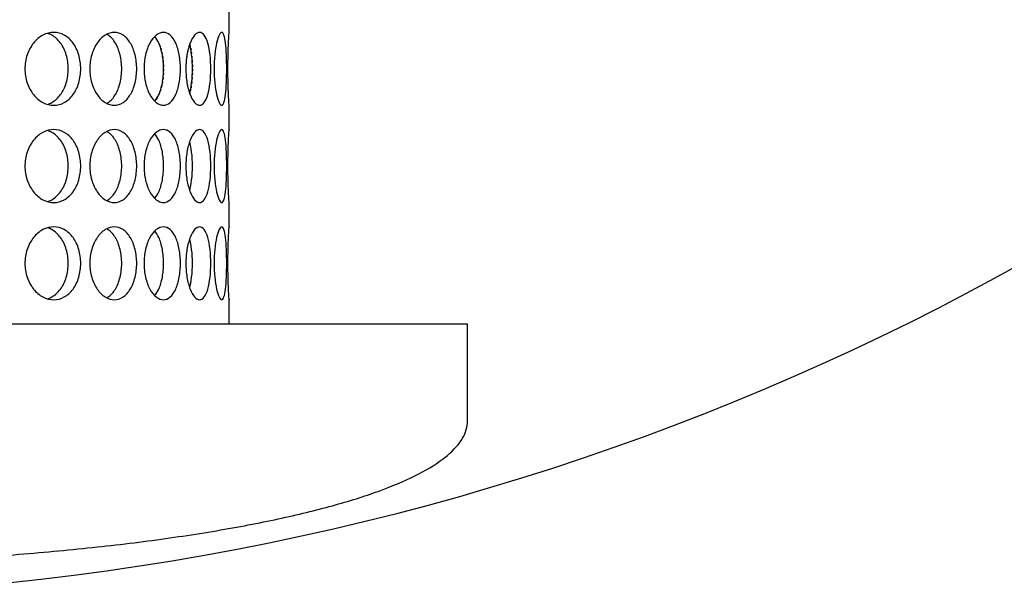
# Model space of a CAD drawing. Header units: millimetres. Extents: x 18 to 610, y -123 to 280.
# Tile 16 of 83: x 151 to 161, y 107 to 113. Entities that reach past the tile are written whole.
import ezdxf

# ---------------------------------------------------------------- set-up
doc = ezdxf.new("R2010")
doc.units = ezdxf.units.MM
doc.linetypes.add('SOLID', pattern=[0])

# ---------------------------------------------------------------- blocks, each defined once
blk = doc.blocks.new('BlockOfViews_9')
at = {"linetype": 'SOLID', "lineweight": 30}
for p, q in [((153.295, 112.881, 47.985), (153.295, 113.131, 47.996)), ((153.295, 111.881, 47.985), (153.295, 112.131, 47.996)), ((153.295, 110.881, 47.985), (153.295, 111.131, 47.996)), ((153.295, 109.881, 47.985), (153.295, 110.131, 47.996)), ((155.744, 108.907, 47.905), (155.743, 109.881, 47.851))]:
    blk.add_line(p, q, dxfattribs=at)
for centre, radius, start, end in [((148.244, 134.181, 118.5), 46, 270.0005, 89.9995), ((148.245, 134.181, 116), 42.5, 270, 90), ((148.245, 134.181, 80.5), 38, 270, 90), ((148.245, 134.181, 72.868), 27.1, 270, 0)]:
    blk.add_arc(centre, radius, start, end, dxfattribs=at)
at = {"linetype": 'SOLID', "lineweight": 30, "extrusion": (0, -1, 0)}
blk.add_arc((148.245, 48, -109.881), 7.5, 358.8593, 90, dxfattribs=at)
at = {"linetype": 'SOLID', "lineweight": 30}
for points, knots in [([(151.769, 112.506, 51.617), (151.769, 112.459, 51.617), (151.762, 112.409, 51.623), (151.735, 112.316, 51.65), (151.714, 112.274, 51.67), (151.665, 112.207, 51.715), (151.634, 112.179, 51.744), (151.565, 112.14, 51.805), (151.527, 112.131, 51.838), (151.455, 112.131, 51.899), (151.416, 112.14, 51.931), (151.343, 112.179, 51.988), (151.31, 112.207, 52.014), (151.257, 112.274, 52.054), (151.233, 112.316, 52.071), (151.202, 112.409, 52.093), (151.195, 112.459, 52.099), (151.195, 112.553, 52.099), (151.202, 112.603, 52.093), (151.233, 112.696, 52.071), (151.257, 112.738, 52.054), (151.31, 112.804, 52.014), (151.343, 112.833, 51.988), (151.416, 112.871, 51.931), (151.455, 112.881, 51.899), (151.527, 112.881, 51.838), (151.565, 112.871, 51.805), (151.634, 112.833, 51.744), (151.665, 112.804, 51.715), (151.714, 112.738, 51.67), (151.735, 112.696, 51.65), (151.762, 112.603, 51.623), (151.769, 112.553, 51.617), (151.769, 112.506, 51.617)], [0, 0, 0, 0, 0.141313, 0.141313, 0.282627, 0.282627, 0.42394, 0.42394, 0.565253, 0.565253, 0.706567, 0.706567, 0.84788, 0.84788, 0.989193, 0.989193, 1.130507, 1.130507, 1.27182, 1.27182, 1.413133, 1.413133, 1.554447, 1.554447, 1.69576, 1.69576, 1.837073, 1.837073, 1.978386, 1.978386, 2.1197, 2.1197, 2.261013, 2.261013, 2.261013, 2.261013]), ([(151.64, 112.506, 51.463), (151.64, 112.553, 51.463), (151.633, 112.603, 51.47), (151.606, 112.696, 51.496), (151.585, 112.738, 51.517), (151.536, 112.804, 51.562), (151.505, 112.833, 51.591), (151.457, 112.86, 51.634), (151.442, 112.866, 51.647), (151.427, 112.871, 51.66)], [0, 0, 0, 0, 0.1413181, 0.1413181, 0.2826362, 0.2826362, 0.4239542, 0.4239542, 0.4820886, 0.4820886, 0.4820886, 0.4820886]), ([(152.344, 112.506, 50.95), (152.344, 112.459, 50.95), (152.338, 112.409, 50.958), (152.316, 112.316, 50.989), (152.298, 112.274, 51.012), (152.258, 112.207, 51.065), (152.233, 112.179, 51.099), (152.175, 112.14, 51.171), (152.144, 112.131, 51.21), (152.083, 112.131, 51.282), (152.05, 112.14, 51.32), (151.989, 112.179, 51.389), (151.96, 112.207, 51.42), (151.915, 112.274, 51.469), (151.895, 112.316, 51.49), (151.868, 112.409, 51.518), (151.862, 112.459, 51.524), (151.862, 112.553, 51.524), (151.868, 112.603, 51.518), (151.895, 112.696, 51.49), (151.915, 112.738, 51.469), (151.96, 112.804, 51.42), (151.989, 112.833, 51.389), (152.05, 112.871, 51.32), (152.083, 112.881, 51.282), (152.144, 112.881, 51.21), (152.175, 112.871, 51.171), (152.233, 112.833, 51.099), (152.258, 112.804, 51.065), (152.298, 112.738, 51.012), (152.316, 112.696, 50.989), (152.338, 112.603, 50.958), (152.344, 112.553, 50.95), (152.344, 112.506, 50.95)], [0, 0, 0, 0, 0.141313, 0.141313, 0.282627, 0.282627, 0.42394, 0.42394, 0.565253, 0.565253, 0.706567, 0.706567, 0.84788, 0.84788, 0.989193, 0.989193, 1.130507, 1.130507, 1.27182, 1.27182, 1.413133, 1.413133, 1.554447, 1.554447, 1.69576, 1.69576, 1.837073, 1.837073, 1.978386, 1.978386, 2.1197, 2.1197, 2.261013, 2.261013, 2.261013, 2.261013]), ([(152.19, 112.506, 50.821), (152.19, 112.553, 50.821), (152.184, 112.603, 50.829), (152.162, 112.696, 50.86), (152.145, 112.738, 50.883), (152.105, 112.804, 50.936), (152.079, 112.833, 50.97), (152.046, 112.855, 51.012), (152.041, 112.858, 51.018), (152.036, 112.861, 51.025)], [0, 0, 0, 0, 0.1413181, 0.1413181, 0.2826362, 0.2826362, 0.4239542, 0.4239542, 0.4475238, 0.4475238, 0.4475238, 0.4475238]), ([(152.419, 112.506, 50.843), (152.419, 112.553, 50.843), (152.424, 112.603, 50.835), (152.445, 112.696, 50.803), (152.461, 112.738, 50.779), (152.498, 112.804, 50.723), (152.52, 112.833, 50.688), (152.569, 112.871, 50.609), (152.595, 112.881, 50.566), (152.642, 112.881, 50.484), (152.666, 112.871, 50.44), (152.71, 112.833, 50.359), (152.73, 112.804, 50.322), (152.76, 112.738, 50.262), (152.773, 112.696, 50.236), (152.789, 112.603, 50.202), (152.794, 112.553, 50.193), (152.794, 112.459, 50.193), (152.789, 112.409, 50.202), (152.773, 112.316, 50.236), (152.76, 112.274, 50.262), (152.73, 112.207, 50.322), (152.71, 112.179, 50.359), (152.666, 112.14, 50.44), (152.642, 112.131, 50.484), (152.595, 112.131, 50.566), (152.569, 112.14, 50.609), (152.52, 112.179, 50.688), (152.498, 112.207, 50.723), (152.461, 112.274, 50.779), (152.445, 112.316, 50.803), (152.424, 112.409, 50.835), (152.419, 112.459, 50.843), (152.419, 112.506, 50.843)], [0, 0, 0, 0, 0.141313, 0.141313, 0.282627, 0.282627, 0.42394, 0.42394, 0.565253, 0.565253, 0.706567, 0.706567, 0.84788, 0.84788, 0.989193, 0.989193, 1.130507, 1.130507, 1.27182, 1.27182, 1.413133, 1.413133, 1.554447, 1.554447, 1.69576, 1.69576, 1.837073, 1.837073, 1.978386, 1.978386, 2.1197, 2.1197, 2.261013, 2.261013, 2.261013, 2.261013]), ([(152.849, 112.506, 50.075), (152.849, 112.553, 50.075), (152.853, 112.603, 50.066), (152.868, 112.696, 50.031), (152.88, 112.738, 50.005), (152.906, 112.804, 49.943), (152.922, 112.833, 49.904), (152.956, 112.871, 49.818), (152.974, 112.881, 49.771), (153.006, 112.881, 49.683), (153.023, 112.871, 49.635), (153.052, 112.833, 49.548), (153.065, 112.804, 49.508), (153.084, 112.738, 49.444), (153.092, 112.696, 49.416), (153.103, 112.603, 49.379), (153.105, 112.553, 49.37), (153.105, 112.459, 49.37), (153.103, 112.409, 49.379), (153.092, 112.316, 49.416), (153.084, 112.274, 49.444), (153.065, 112.207, 49.508), (153.052, 112.179, 49.548), (153.023, 112.14, 49.635), (153.006, 112.131, 49.683), (152.974, 112.131, 49.771), (152.956, 112.14, 49.818), (152.922, 112.179, 49.904), (152.906, 112.207, 49.943), (152.88, 112.274, 50.005), (152.868, 112.316, 50.031), (152.853, 112.409, 50.066), (152.849, 112.459, 50.075), (152.849, 112.506, 50.075)], [0, 0, 0, 0, 0.141313, 0.141313, 0.282627, 0.282627, 0.42394, 0.42394, 0.565253, 0.565253, 0.706567, 0.706567, 0.84788, 0.84788, 0.989193, 0.989193, 1.130507, 1.130507, 1.27182, 1.27182, 1.413133, 1.413133, 1.554447, 1.554447, 1.69576, 1.69576, 1.837073, 1.837073, 1.978386, 1.978386, 2.1197, 2.1197, 2.261013, 2.261013, 2.261013, 2.261013]), ([(153.269, 112.506, 48.505), (153.269, 112.459, 48.505), (153.268, 112.409, 48.515), (153.264, 112.316, 48.553), (153.261, 112.274, 48.582), (153.253, 112.207, 48.648), (153.248, 112.179, 48.69), (153.234, 112.14, 48.781), (153.226, 112.131, 48.831), (153.21, 112.131, 48.923), (153.2, 112.14, 48.973), (153.182, 112.179, 49.063), (153.173, 112.207, 49.104), (153.158, 112.274, 49.169), (153.151, 112.316, 49.197), (153.141, 112.409, 49.235), (153.139, 112.459, 49.244), (153.139, 112.553, 49.244), (153.141, 112.603, 49.235), (153.151, 112.696, 49.197), (153.158, 112.738, 49.169), (153.173, 112.804, 49.104), (153.182, 112.833, 49.063), (153.2, 112.871, 48.973), (153.21, 112.881, 48.923), (153.226, 112.881, 48.831), (153.234, 112.871, 48.781), (153.248, 112.833, 48.69), (153.253, 112.804, 48.648), (153.261, 112.738, 48.582), (153.264, 112.696, 48.553), (153.268, 112.603, 48.515), (153.269, 112.553, 48.505), (153.269, 112.506, 48.505)], [0, 0, 0, 0, 0.141313, 0.141313, 0.282627, 0.282627, 0.42394, 0.42394, 0.565253, 0.565253, 0.706567, 0.706567, 0.84788, 0.84788, 0.989193, 0.989193, 1.130507, 1.130507, 1.27182, 1.27182, 1.413133, 1.413133, 1.554447, 1.554447, 1.69576, 1.69576, 1.837073, 1.837073, 1.978386, 1.978386, 2.1197, 2.1197, 2.261013, 2.261013, 2.261013, 2.261013]), ([(153.295, 112.132, 47.966), (153.295, 112.131, 47.978), (153.295, 112.131, 47.989), (153.295, 112.131, 48.047), (153.294, 112.14, 48.097), (153.291, 112.179, 48.19), (153.289, 112.207, 48.232), (153.286, 112.274, 48.298), (153.284, 112.316, 48.327), (153.282, 112.409, 48.366), (153.281, 112.459, 48.375), (153.281, 112.553, 48.375), (153.282, 112.603, 48.366), (153.284, 112.696, 48.327), (153.286, 112.738, 48.298), (153.289, 112.804, 48.232), (153.291, 112.833, 48.19), (153.294, 112.871, 48.097), (153.295, 112.881, 48.047), (153.295, 112.881, 47.989), (153.295, 112.88, 47.979), (153.295, 112.879, 47.968)], [0.532153, 0.532153, 0.532153, 0.532153, 0.565253, 0.565253, 0.706567, 0.706567, 0.84788, 0.84788, 0.989193, 0.989193, 1.130507, 1.130507, 1.27182, 1.27182, 1.413133, 1.413133, 1.554447, 1.554447, 1.69576, 1.69576, 1.727434, 1.727434, 1.727434, 1.727434]), ([(152.529, 112.174, 50.273), (152.545, 112.191, 50.243), (152.56, 112.215, 50.215), (152.586, 112.274, 50.162), (152.599, 112.316, 50.136), (152.616, 112.409, 50.102), (152.62, 112.459, 50.093), (152.62, 112.553, 50.093), (152.616, 112.603, 50.102), (152.599, 112.696, 50.136), (152.586, 112.738, 50.162), (152.559, 112.797, 50.215), (152.545, 112.821, 50.243), (152.529, 112.839, 50.274)], [0.7380767, 0.7380767, 0.7380767, 0.7380767, 0.847908, 0.847908, 0.9892261, 0.9892261, 1.1305443, 1.1305443, 1.2718624, 1.2718624, 1.4131805, 1.4131805, 1.5239517, 1.5239517, 1.5239517, 1.5239517]), ([(152.889, 112.251, 49.397), (152.897, 112.283, 49.369), (152.904, 112.321, 49.346), (152.914, 112.409, 49.311), (152.917, 112.459, 49.301), (152.917, 112.553, 49.301), (152.914, 112.603, 49.311), (152.904, 112.691, 49.346), (152.897, 112.729, 49.369), (152.889, 112.76, 49.397)], [0.8627828, 0.8627828, 0.8627828, 0.8627828, 0.9892261, 0.9892261, 1.1305443, 1.1305443, 1.2718624, 1.2718624, 1.3983636, 1.3983636, 1.3983636, 1.3983636]), ([(152.863, 112.663, 45.957), (152.862, 112.659, 45.955), (152.861, 112.654, 45.953), (152.859, 112.642, 45.948), (152.858, 112.634, 45.946), (152.857, 112.626, 45.943)], [2.10566927, 2.10566927, 2.10566927, 2.10566927, 2.11969975, 2.11969975, 2.1433301, 2.1433301, 2.1433301, 2.1433301]), ([(151.425, 112.14, 51.662), (151.441, 112.145, 51.648), (151.456, 112.151, 51.635), (151.505, 112.179, 51.591), (151.536, 112.207, 51.562), (151.585, 112.274, 51.517), (151.606, 112.316, 51.496), (151.633, 112.409, 51.47), (151.64, 112.459, 51.463), (151.64, 112.506, 51.463)], [1.77681, 1.77681, 1.77681, 1.77681, 1.8371343, 1.8371343, 1.9784523, 1.9784523, 2.1197704, 2.1197704, 2.2610885, 2.2610885, 2.2610885, 2.2610885]), ([(152.035, 112.15, 51.025), (152.041, 112.153, 51.019), (152.046, 112.156, 51.013), (152.079, 112.179, 50.97), (152.105, 112.207, 50.936), (152.145, 112.274, 50.883), (152.162, 112.316, 50.86), (152.184, 112.409, 50.829), (152.19, 112.459, 50.821), (152.19, 112.506, 50.821)], [1.8125878, 1.8125878, 1.8125878, 1.8125878, 1.8371343, 1.8371343, 1.9784523, 1.9784523, 2.1197704, 2.1197704, 2.2610885, 2.2610885, 2.2610885, 2.2610885]), ([(152.609, 112.374, 45.885), (152.609, 112.37, 45.884), (152.608, 112.366, 45.883), (152.607, 112.359, 45.88), (152.606, 112.356, 45.879), (152.606, 112.353, 45.878)], [1.25981364, 1.25981364, 1.25981364, 1.25981364, 1.27186238, 1.27186238, 1.28161811, 1.28161811, 1.28161811, 1.28161811]), ([(152.91, 112.374, 46.676), (152.91, 112.37, 46.674), (152.91, 112.366, 46.673), (152.909, 112.359, 46.67), (152.908, 112.356, 46.668), (152.908, 112.353, 46.667)], [1.25978815, 1.25978815, 1.25978815, 1.25978815, 1.27186238, 1.27186238, 1.28156758, 1.28156758, 1.28156758, 1.28156758]), ([(152.579, 112.26, 45.824), (152.577, 112.253, 45.819), (152.574, 112.247, 45.814), (152.57, 112.238, 45.805), (152.568, 112.234, 45.803), (152.567, 112.231, 45.8)], [1.387602, 1.387602, 1.387602, 1.387602, 1.4131805, 1.4131805, 1.42644969, 1.42644969, 1.42644969, 1.42644969]), ([(151.769, 111.506, 51.617), (151.769, 111.459, 51.617), (151.762, 111.409, 51.623), (151.735, 111.316, 51.65), (151.714, 111.274, 51.67), (151.665, 111.207, 51.715), (151.634, 111.179, 51.744), (151.565, 111.14, 51.805), (151.527, 111.131, 51.838), (151.455, 111.131, 51.899), (151.416, 111.14, 51.931), (151.343, 111.179, 51.988), (151.31, 111.207, 52.014), (151.257, 111.274, 52.054), (151.233, 111.316, 52.071), (151.202, 111.409, 52.093), (151.195, 111.459, 52.099), (151.195, 111.553, 52.099), (151.202, 111.603, 52.093), (151.233, 111.696, 52.071), (151.257, 111.738, 52.054), (151.31, 111.804, 52.014), (151.343, 111.833, 51.988), (151.416, 111.871, 51.931), (151.455, 111.881, 51.899), (151.527, 111.881, 51.838), (151.565, 111.871, 51.805), (151.634, 111.833, 51.744), (151.665, 111.804, 51.715), (151.714, 111.738, 51.67), (151.735, 111.696, 51.65), (151.762, 111.603, 51.623), (151.769, 111.553, 51.617), (151.769, 111.506, 51.617)], [0, 0, 0, 0, 0.141313, 0.141313, 0.282627, 0.282627, 0.42394, 0.42394, 0.565253, 0.565253, 0.706567, 0.706567, 0.84788, 0.84788, 0.989193, 0.989193, 1.130507, 1.130507, 1.27182, 1.27182, 1.413133, 1.413133, 1.554447, 1.554447, 1.69576, 1.69576, 1.837073, 1.837073, 1.978386, 1.978386, 2.1197, 2.1197, 2.261013, 2.261013, 2.261013, 2.261013]), ([(151.64, 111.506, 51.463), (151.64, 111.553, 51.463), (151.633, 111.603, 51.47), (151.606, 111.696, 51.496), (151.585, 111.738, 51.517), (151.536, 111.804, 51.562), (151.505, 111.833, 51.591), (151.457, 111.86, 51.634), (151.442, 111.866, 51.647), (151.427, 111.871, 51.66)], [0, 0, 0, 0, 0.1413181, 0.1413181, 0.2826362, 0.2826362, 0.4239542, 0.4239542, 0.4820886, 0.4820886, 0.4820886, 0.4820886]), ([(152.344, 111.506, 50.95), (152.344, 111.459, 50.95), (152.338, 111.409, 50.958), (152.316, 111.316, 50.989), (152.298, 111.274, 51.012), (152.258, 111.207, 51.065), (152.233, 111.179, 51.099), (152.175, 111.14, 51.171), (152.144, 111.131, 51.21), (152.083, 111.131, 51.282), (152.05, 111.14, 51.32), (151.989, 111.179, 51.389), (151.96, 111.207, 51.42), (151.915, 111.274, 51.469), (151.895, 111.316, 51.49), (151.868, 111.409, 51.518), (151.862, 111.459, 51.524), (151.862, 111.553, 51.524), (151.868, 111.603, 51.518), (151.895, 111.696, 51.49), (151.915, 111.738, 51.469), (151.96, 111.804, 51.42), (151.989, 111.833, 51.389), (152.05, 111.871, 51.32), (152.083, 111.881, 51.282), (152.144, 111.881, 51.21), (152.175, 111.871, 51.171), (152.233, 111.833, 51.099), (152.258, 111.804, 51.065), (152.298, 111.738, 51.012), (152.316, 111.696, 50.989), (152.338, 111.603, 50.958), (152.344, 111.553, 50.95), (152.344, 111.506, 50.95)], [0, 0, 0, 0, 0.141313, 0.141313, 0.282627, 0.282627, 0.42394, 0.42394, 0.565253, 0.565253, 0.706567, 0.706567, 0.84788, 0.84788, 0.989193, 0.989193, 1.130507, 1.130507, 1.27182, 1.27182, 1.413133, 1.413133, 1.554447, 1.554447, 1.69576, 1.69576, 1.837073, 1.837073, 1.978386, 1.978386, 2.1197, 2.1197, 2.261013, 2.261013, 2.261013, 2.261013]), ([(152.19, 111.506, 50.821), (152.19, 111.553, 50.821), (152.184, 111.603, 50.829), (152.162, 111.696, 50.86), (152.145, 111.738, 50.883), (152.105, 111.804, 50.936), (152.079, 111.833, 50.97), (152.046, 111.855, 51.012), (152.041, 111.858, 51.018), (152.036, 111.861, 51.025)], [0, 0, 0, 0, 0.1413181, 0.1413181, 0.2826362, 0.2826362, 0.4239542, 0.4239542, 0.4475238, 0.4475238, 0.4475238, 0.4475238]), ([(152.419, 111.506, 50.843), (152.419, 111.553, 50.843), (152.424, 111.603, 50.835), (152.445, 111.696, 50.803), (152.461, 111.738, 50.779), (152.498, 111.804, 50.723), (152.52, 111.833, 50.688), (152.569, 111.871, 50.609), (152.595, 111.881, 50.566), (152.642, 111.881, 50.484), (152.666, 111.871, 50.44), (152.71, 111.833, 50.359), (152.73, 111.804, 50.322), (152.76, 111.738, 50.262), (152.773, 111.696, 50.236), (152.789, 111.603, 50.202), (152.794, 111.553, 50.193), (152.794, 111.459, 50.193), (152.789, 111.409, 50.202), (152.773, 111.316, 50.236), (152.76, 111.274, 50.262), (152.73, 111.207, 50.322), (152.71, 111.179, 50.359), (152.666, 111.14, 50.44), (152.642, 111.131, 50.484), (152.595, 111.131, 50.566), (152.569, 111.14, 50.609), (152.52, 111.179, 50.688), (152.498, 111.207, 50.723), (152.461, 111.274, 50.779), (152.445, 111.316, 50.803), (152.424, 111.409, 50.835), (152.419, 111.459, 50.843), (152.419, 111.506, 50.843)], [0, 0, 0, 0, 0.141313, 0.141313, 0.282627, 0.282627, 0.42394, 0.42394, 0.565253, 0.565253, 0.706567, 0.706567, 0.84788, 0.84788, 0.989193, 0.989193, 1.130507, 1.130507, 1.27182, 1.27182, 1.413133, 1.413133, 1.554447, 1.554447, 1.69576, 1.69576, 1.837073, 1.837073, 1.978386, 1.978386, 2.1197, 2.1197, 2.261013, 2.261013, 2.261013, 2.261013]), ([(152.529, 111.174, 50.273), (152.545, 111.191, 50.243), (152.56, 111.215, 50.215), (152.586, 111.274, 50.162), (152.599, 111.316, 50.136), (152.616, 111.409, 50.102), (152.62, 111.459, 50.093), (152.62, 111.553, 50.093), (152.616, 111.603, 50.102), (152.599, 111.696, 50.136), (152.586, 111.738, 50.162), (152.559, 111.797, 50.215), (152.545, 111.821, 50.243), (152.529, 111.839, 50.274)], [0.7380767, 0.7380767, 0.7380767, 0.7380767, 0.847908, 0.847908, 0.9892261, 0.9892261, 1.1305443, 1.1305443, 1.2718624, 1.2718624, 1.4131805, 1.4131805, 1.5239517, 1.5239517, 1.5239517, 1.5239517]), ([(152.849, 111.506, 50.075), (152.849, 111.553, 50.075), (152.853, 111.603, 50.066), (152.868, 111.696, 50.031), (152.88, 111.738, 50.005), (152.906, 111.804, 49.943), (152.922, 111.833, 49.904), (152.956, 111.871, 49.818), (152.974, 111.881, 49.771), (153.006, 111.881, 49.683), (153.023, 111.871, 49.635), (153.052, 111.833, 49.548), (153.065, 111.804, 49.508), (153.084, 111.738, 49.444), (153.092, 111.696, 49.416), (153.103, 111.603, 49.379), (153.105, 111.553, 49.37), (153.105, 111.459, 49.37), (153.103, 111.409, 49.379), (153.092, 111.316, 49.416), (153.084, 111.274, 49.444), (153.065, 111.207, 49.508), (153.052, 111.179, 49.548), (153.023, 111.14, 49.635), (153.006, 111.131, 49.683), (152.974, 111.131, 49.771), (152.956, 111.14, 49.818), (152.922, 111.179, 49.904), (152.906, 111.207, 49.943), (152.88, 111.274, 50.005), (152.868, 111.316, 50.031), (152.853, 111.409, 50.066), (152.849, 111.459, 50.075), (152.849, 111.506, 50.075)], [0, 0, 0, 0, 0.141313, 0.141313, 0.282627, 0.282627, 0.42394, 0.42394, 0.565253, 0.565253, 0.706567, 0.706567, 0.84788, 0.84788, 0.989193, 0.989193, 1.130507, 1.130507, 1.27182, 1.27182, 1.413133, 1.413133, 1.554447, 1.554447, 1.69576, 1.69576, 1.837073, 1.837073, 1.978386, 1.978386, 2.1197, 2.1197, 2.261013, 2.261013, 2.261013, 2.261013]), ([(153.269, 111.506, 48.505), (153.269, 111.459, 48.505), (153.268, 111.409, 48.515), (153.264, 111.316, 48.553), (153.261, 111.274, 48.582), (153.253, 111.207, 48.648), (153.248, 111.179, 48.69), (153.234, 111.14, 48.781), (153.226, 111.131, 48.831), (153.21, 111.131, 48.923), (153.2, 111.14, 48.973), (153.182, 111.179, 49.063), (153.173, 111.207, 49.104), (153.158, 111.274, 49.169), (153.151, 111.316, 49.197), (153.141, 111.409, 49.235), (153.139, 111.459, 49.244), (153.139, 111.553, 49.244), (153.141, 111.603, 49.235), (153.151, 111.696, 49.197), (153.158, 111.738, 49.169), (153.173, 111.804, 49.104), (153.182, 111.833, 49.063), (153.2, 111.871, 48.973), (153.21, 111.881, 48.923), (153.226, 111.881, 48.831), (153.234, 111.871, 48.781), (153.248, 111.833, 48.69), (153.253, 111.804, 48.648), (153.261, 111.738, 48.582), (153.264, 111.696, 48.553), (153.268, 111.603, 48.515), (153.269, 111.553, 48.505), (153.269, 111.506, 48.505)], [0, 0, 0, 0, 0.141313, 0.141313, 0.282627, 0.282627, 0.42394, 0.42394, 0.565253, 0.565253, 0.706567, 0.706567, 0.84788, 0.84788, 0.989193, 0.989193, 1.130507, 1.130507, 1.27182, 1.27182, 1.413133, 1.413133, 1.554447, 1.554447, 1.69576, 1.69576, 1.837073, 1.837073, 1.978386, 1.978386, 2.1197, 2.1197, 2.261013, 2.261013, 2.261013, 2.261013]), ([(153.295, 111.132, 47.966), (153.295, 111.131, 47.978), (153.295, 111.131, 47.989), (153.295, 111.131, 48.047), (153.294, 111.14, 48.097), (153.291, 111.179, 48.19), (153.289, 111.207, 48.232), (153.286, 111.274, 48.298), (153.284, 111.316, 48.327), (153.282, 111.409, 48.366), (153.281, 111.459, 48.375), (153.281, 111.553, 48.375), (153.282, 111.603, 48.366), (153.284, 111.696, 48.327), (153.286, 111.738, 48.298), (153.289, 111.804, 48.232), (153.291, 111.833, 48.19), (153.294, 111.871, 48.097), (153.295, 111.881, 48.047), (153.295, 111.881, 47.989), (153.295, 111.88, 47.979), (153.295, 111.879, 47.968)], [0.532153, 0.532153, 0.532153, 0.532153, 0.565253, 0.565253, 0.706567, 0.706567, 0.84788, 0.84788, 0.989193, 0.989193, 1.130507, 1.130507, 1.27182, 1.27182, 1.413133, 1.413133, 1.554447, 1.554447, 1.69576, 1.69576, 1.727434, 1.727434, 1.727434, 1.727434]), ([(152.889, 111.251, 49.397), (152.897, 111.283, 49.369), (152.904, 111.321, 49.346), (152.914, 111.409, 49.311), (152.917, 111.459, 49.301), (152.917, 111.553, 49.301), (152.914, 111.603, 49.311), (152.904, 111.691, 49.346), (152.897, 111.729, 49.369), (152.889, 111.76, 49.397)], [0.8627828, 0.8627828, 0.8627828, 0.8627828, 0.9892261, 0.9892261, 1.1305443, 1.1305443, 1.2718624, 1.2718624, 1.3983636, 1.3983636, 1.3983636, 1.3983636]), ([(151.425, 111.14, 51.662), (151.441, 111.145, 51.648), (151.456, 111.151, 51.635), (151.505, 111.179, 51.591), (151.536, 111.207, 51.562), (151.585, 111.274, 51.517), (151.606, 111.316, 51.496), (151.633, 111.409, 51.47), (151.64, 111.459, 51.463), (151.64, 111.506, 51.463)], [1.77681, 1.77681, 1.77681, 1.77681, 1.8371343, 1.8371343, 1.9784523, 1.9784523, 2.1197704, 2.1197704, 2.2610885, 2.2610885, 2.2610885, 2.2610885]), ([(152.035, 111.15, 51.025), (152.041, 111.153, 51.019), (152.046, 111.156, 51.013), (152.079, 111.179, 50.97), (152.105, 111.207, 50.936), (152.145, 111.274, 50.883), (152.162, 111.316, 50.86), (152.184, 111.409, 50.829), (152.19, 111.459, 50.821), (152.19, 111.506, 50.821)], [1.8125878, 1.8125878, 1.8125878, 1.8125878, 1.8371343, 1.8371343, 1.9784523, 1.9784523, 2.1197704, 2.1197704, 2.2610885, 2.2610885, 2.2610885, 2.2610885]), ([(151.769, 110.506, 51.617), (151.769, 110.459, 51.617), (151.762, 110.409, 51.623), (151.735, 110.316, 51.65), (151.714, 110.274, 51.67), (151.665, 110.207, 51.715), (151.634, 110.179, 51.744), (151.565, 110.14, 51.805), (151.527, 110.131, 51.838), (151.455, 110.131, 51.899), (151.416, 110.14, 51.931), (151.343, 110.179, 51.988), (151.31, 110.207, 52.014), (151.257, 110.274, 52.054), (151.233, 110.316, 52.071), (151.202, 110.409, 52.093), (151.195, 110.459, 52.099), (151.195, 110.553, 52.099), (151.202, 110.603, 52.093), (151.233, 110.696, 52.071), (151.257, 110.738, 52.054), (151.31, 110.804, 52.014), (151.343, 110.833, 51.988), (151.416, 110.871, 51.931), (151.455, 110.881, 51.899), (151.527, 110.881, 51.838), (151.565, 110.871, 51.805), (151.634, 110.833, 51.744), (151.665, 110.804, 51.715), (151.714, 110.738, 51.67), (151.735, 110.696, 51.65), (151.762, 110.603, 51.623), (151.769, 110.553, 51.617), (151.769, 110.506, 51.617)], [0, 0, 0, 0, 0.141313, 0.141313, 0.282627, 0.282627, 0.42394, 0.42394, 0.565253, 0.565253, 0.706567, 0.706567, 0.84788, 0.84788, 0.989193, 0.989193, 1.130507, 1.130507, 1.27182, 1.27182, 1.413133, 1.413133, 1.554447, 1.554447, 1.69576, 1.69576, 1.837073, 1.837073, 1.978386, 1.978386, 2.1197, 2.1197, 2.261013, 2.261013, 2.261013, 2.261013]), ([(151.64, 110.506, 51.463), (151.64, 110.553, 51.463), (151.633, 110.603, 51.47), (151.606, 110.696, 51.496), (151.585, 110.738, 51.517), (151.536, 110.804, 51.562), (151.505, 110.833, 51.591), (151.457, 110.86, 51.634), (151.442, 110.866, 51.647), (151.427, 110.871, 51.66)], [0, 0, 0, 0, 0.1413181, 0.1413181, 0.2826362, 0.2826362, 0.4239542, 0.4239542, 0.4820886, 0.4820886, 0.4820886, 0.4820886]), ([(152.344, 110.506, 50.95), (152.344, 110.459, 50.95), (152.338, 110.409, 50.958), (152.316, 110.316, 50.989), (152.298, 110.274, 51.012), (152.258, 110.207, 51.065), (152.233, 110.179, 51.099), (152.175, 110.14, 51.171), (152.144, 110.131, 51.21), (152.083, 110.131, 51.282), (152.05, 110.14, 51.32), (151.989, 110.179, 51.389), (151.96, 110.207, 51.42), (151.915, 110.274, 51.469), (151.895, 110.316, 51.49), (151.868, 110.409, 51.518), (151.862, 110.459, 51.524), (151.862, 110.553, 51.524), (151.868, 110.603, 51.518), (151.895, 110.696, 51.49), (151.915, 110.738, 51.469), (151.96, 110.804, 51.42), (151.989, 110.833, 51.389), (152.05, 110.871, 51.32), (152.083, 110.881, 51.282), (152.144, 110.881, 51.21), (152.175, 110.871, 51.171), (152.233, 110.833, 51.099), (152.258, 110.804, 51.065), (152.298, 110.738, 51.012), (152.316, 110.696, 50.989), (152.338, 110.603, 50.958), (152.344, 110.553, 50.95), (152.344, 110.506, 50.95)], [0, 0, 0, 0, 0.141313, 0.141313, 0.282627, 0.282627, 0.42394, 0.42394, 0.565253, 0.565253, 0.706567, 0.706567, 0.84788, 0.84788, 0.989193, 0.989193, 1.130507, 1.130507, 1.27182, 1.27182, 1.413133, 1.413133, 1.554447, 1.554447, 1.69576, 1.69576, 1.837073, 1.837073, 1.978386, 1.978386, 2.1197, 2.1197, 2.261013, 2.261013, 2.261013, 2.261013]), ([(152.19, 110.506, 50.821), (152.19, 110.553, 50.821), (152.184, 110.603, 50.829), (152.162, 110.696, 50.86), (152.145, 110.738, 50.883), (152.105, 110.804, 50.936), (152.079, 110.833, 50.97), (152.046, 110.855, 51.012), (152.041, 110.858, 51.018), (152.036, 110.861, 51.025)], [0, 0, 0, 0, 0.1413181, 0.1413181, 0.2826362, 0.2826362, 0.4239542, 0.4239542, 0.4475238, 0.4475238, 0.4475238, 0.4475238]), ([(152.419, 110.506, 50.843), (152.419, 110.553, 50.843), (152.424, 110.603, 50.835), (152.445, 110.696, 50.803), (152.461, 110.738, 50.779), (152.498, 110.804, 50.723), (152.52, 110.833, 50.688), (152.569, 110.871, 50.609), (152.595, 110.881, 50.566), (152.642, 110.881, 50.484), (152.666, 110.871, 50.44), (152.71, 110.833, 50.359), (152.73, 110.804, 50.322), (152.76, 110.738, 50.262), (152.773, 110.696, 50.236), (152.789, 110.603, 50.202), (152.794, 110.553, 50.193), (152.794, 110.459, 50.193), (152.789, 110.409, 50.202), (152.773, 110.316, 50.236), (152.76, 110.274, 50.262), (152.73, 110.207, 50.322), (152.71, 110.179, 50.359), (152.666, 110.14, 50.44), (152.642, 110.131, 50.484), (152.595, 110.131, 50.566), (152.569, 110.14, 50.609), (152.52, 110.179, 50.688), (152.498, 110.207, 50.723), (152.461, 110.274, 50.779), (152.445, 110.316, 50.803), (152.424, 110.409, 50.835), (152.419, 110.459, 50.843), (152.419, 110.506, 50.843)], [0, 0, 0, 0, 0.141313, 0.141313, 0.282627, 0.282627, 0.42394, 0.42394, 0.565253, 0.565253, 0.706567, 0.706567, 0.84788, 0.84788, 0.989193, 0.989193, 1.130507, 1.130507, 1.27182, 1.27182, 1.413133, 1.413133, 1.554447, 1.554447, 1.69576, 1.69576, 1.837073, 1.837073, 1.978386, 1.978386, 2.1197, 2.1197, 2.261013, 2.261013, 2.261013, 2.261013]), ([(152.529, 110.174, 50.273), (152.545, 110.191, 50.243), (152.56, 110.215, 50.215), (152.586, 110.274, 50.162), (152.599, 110.316, 50.136), (152.616, 110.409, 50.102), (152.62, 110.459, 50.093), (152.62, 110.553, 50.093), (152.616, 110.603, 50.102), (152.599, 110.696, 50.136), (152.586, 110.738, 50.162), (152.559, 110.797, 50.215), (152.545, 110.821, 50.243), (152.529, 110.839, 50.274)], [0.7380767, 0.7380767, 0.7380767, 0.7380767, 0.847908, 0.847908, 0.9892261, 0.9892261, 1.1305443, 1.1305443, 1.2718624, 1.2718624, 1.4131805, 1.4131805, 1.5239517, 1.5239517, 1.5239517, 1.5239517]), ([(152.849, 110.506, 50.075), (152.849, 110.553, 50.075), (152.853, 110.603, 50.066), (152.868, 110.696, 50.031), (152.88, 110.738, 50.005), (152.906, 110.804, 49.943), (152.922, 110.833, 49.904), (152.956, 110.871, 49.818), (152.974, 110.881, 49.771), (153.006, 110.881, 49.683), (153.023, 110.871, 49.635), (153.052, 110.833, 49.548), (153.065, 110.804, 49.508), (153.084, 110.738, 49.444), (153.092, 110.696, 49.416), (153.103, 110.603, 49.379), (153.105, 110.553, 49.37), (153.105, 110.459, 49.37), (153.103, 110.409, 49.379), (153.092, 110.316, 49.416), (153.084, 110.274, 49.444), (153.065, 110.207, 49.508), (153.052, 110.179, 49.548), (153.023, 110.14, 49.635), (153.006, 110.131, 49.683), (152.974, 110.131, 49.771), (152.956, 110.14, 49.818), (152.922, 110.179, 49.904), (152.906, 110.207, 49.943), (152.88, 110.274, 50.005), (152.868, 110.316, 50.031), (152.853, 110.409, 50.066), (152.849, 110.459, 50.075), (152.849, 110.506, 50.075)], [0, 0, 0, 0, 0.141313, 0.141313, 0.282627, 0.282627, 0.42394, 0.42394, 0.565253, 0.565253, 0.706567, 0.706567, 0.84788, 0.84788, 0.989193, 0.989193, 1.130507, 1.130507, 1.27182, 1.27182, 1.413133, 1.413133, 1.554447, 1.554447, 1.69576, 1.69576, 1.837073, 1.837073, 1.978386, 1.978386, 2.1197, 2.1197, 2.261013, 2.261013, 2.261013, 2.261013]), ([(153.269, 110.506, 48.505), (153.269, 110.459, 48.505), (153.268, 110.409, 48.515), (153.264, 110.316, 48.553), (153.261, 110.274, 48.582), (153.253, 110.207, 48.648), (153.248, 110.179, 48.69), (153.234, 110.14, 48.781), (153.226, 110.131, 48.831), (153.21, 110.131, 48.923), (153.2, 110.14, 48.973), (153.182, 110.179, 49.063), (153.173, 110.207, 49.104), (153.158, 110.274, 49.169), (153.151, 110.316, 49.197), (153.141, 110.409, 49.235), (153.139, 110.459, 49.244), (153.139, 110.553, 49.244), (153.141, 110.603, 49.235), (153.151, 110.696, 49.197), (153.158, 110.738, 49.169), (153.173, 110.804, 49.104), (153.182, 110.833, 49.063), (153.2, 110.871, 48.973), (153.21, 110.881, 48.923), (153.226, 110.881, 48.831), (153.234, 110.871, 48.781), (153.248, 110.833, 48.69), (153.253, 110.804, 48.648), (153.261, 110.738, 48.582), (153.264, 110.696, 48.553), (153.268, 110.603, 48.515), (153.269, 110.553, 48.505), (153.269, 110.506, 48.505)], [0, 0, 0, 0, 0.141313, 0.141313, 0.282627, 0.282627, 0.42394, 0.42394, 0.565253, 0.565253, 0.706567, 0.706567, 0.84788, 0.84788, 0.989193, 0.989193, 1.130507, 1.130507, 1.27182, 1.27182, 1.413133, 1.413133, 1.554447, 1.554447, 1.69576, 1.69576, 1.837073, 1.837073, 1.978386, 1.978386, 2.1197, 2.1197, 2.261013, 2.261013, 2.261013, 2.261013]), ([(153.295, 110.132, 47.966), (153.295, 110.131, 47.978), (153.295, 110.131, 47.989), (153.295, 110.131, 48.047), (153.294, 110.14, 48.097), (153.291, 110.179, 48.19), (153.289, 110.207, 48.232), (153.286, 110.274, 48.298), (153.284, 110.316, 48.327), (153.282, 110.409, 48.366), (153.281, 110.459, 48.375), (153.281, 110.553, 48.375), (153.282, 110.603, 48.366), (153.284, 110.696, 48.327), (153.286, 110.738, 48.298), (153.289, 110.804, 48.232), (153.291, 110.833, 48.19), (153.294, 110.871, 48.097), (153.295, 110.881, 48.047), (153.295, 110.881, 47.989), (153.295, 110.88, 47.979), (153.295, 110.879, 47.968)], [0.532153, 0.532153, 0.532153, 0.532153, 0.565253, 0.565253, 0.706567, 0.706567, 0.84788, 0.84788, 0.989193, 0.989193, 1.130507, 1.130507, 1.27182, 1.27182, 1.413133, 1.413133, 1.554447, 1.554447, 1.69576, 1.69576, 1.727434, 1.727434, 1.727434, 1.727434]), ([(152.889, 110.251, 49.397), (152.897, 110.283, 49.369), (152.904, 110.321, 49.346), (152.914, 110.409, 49.311), (152.917, 110.459, 49.301), (152.917, 110.553, 49.301), (152.914, 110.603, 49.311), (152.904, 110.691, 49.346), (152.897, 110.729, 49.369), (152.889, 110.76, 49.397)], [0.8627828, 0.8627828, 0.8627828, 0.8627828, 0.9892261, 0.9892261, 1.1305443, 1.1305443, 1.2718624, 1.2718624, 1.3983636, 1.3983636, 1.3983636, 1.3983636]), ([(151.425, 110.14, 51.662), (151.441, 110.145, 51.648), (151.456, 110.151, 51.635), (151.505, 110.179, 51.591), (151.536, 110.207, 51.562), (151.585, 110.274, 51.517), (151.606, 110.316, 51.496), (151.633, 110.409, 51.47), (151.64, 110.459, 51.463), (151.64, 110.506, 51.463)], [1.77681, 1.77681, 1.77681, 1.77681, 1.8371343, 1.8371343, 1.9784523, 1.9784523, 2.1197704, 2.1197704, 2.2610885, 2.2610885, 2.2610885, 2.2610885]), ([(152.035, 110.15, 51.025), (152.041, 110.153, 51.019), (152.046, 110.156, 51.013), (152.079, 110.179, 50.97), (152.105, 110.207, 50.936), (152.145, 110.274, 50.883), (152.162, 110.316, 50.86), (152.184, 110.409, 50.829), (152.19, 110.459, 50.821), (152.19, 110.506, 50.821)], [1.8125878, 1.8125878, 1.8125878, 1.8125878, 1.8371343, 1.8371343, 1.9784523, 1.9784523, 2.1197704, 2.1197704, 2.2610885, 2.2610885, 2.2610885, 2.2610885]), ([(148.245, 107.402, 55.5), (148.543, 107.402, 55.5), (148.842, 107.406, 55.482), (149.435, 107.419, 55.411), (149.729, 107.43, 55.358), (150.308, 107.457, 55.217), (150.594, 107.473, 55.129), (151.153, 107.513, 54.92), (151.426, 107.537, 54.799), (151.955, 107.589, 54.525), (152.211, 107.618, 54.372), (152.704, 107.683, 54.038), (152.94, 107.718, 53.856), (153.388, 107.794, 53.467), (153.6, 107.834, 53.259), (153.998, 107.92, 52.82), (154.184, 107.965, 52.589), (154.527, 108.06, 52.107), (154.684, 108.109, 51.856), (154.967, 108.212, 51.338), (155.093, 108.265, 51.071), (155.313, 108.374, 50.526), (155.406, 108.43, 50.246), (155.56, 108.545, 49.679), (155.621, 108.603, 49.391), (155.707, 108.722, 48.809), (155.733, 108.781, 48.516), (155.745, 108.863, 48.117), (155.745, 108.885, 48.011), (155.744, 108.907, 47.905)], [0, 0, 0, 0, 0.11946, 0.11946, 0.23892, 0.23892, 0.35838, 0.35838, 0.47784, 0.47784, 0.5973, 0.5973, 0.71676, 0.71676, 0.83622, 0.83622, 0.955681, 0.955681, 1.075141, 1.075141, 1.194601, 1.194601, 1.314061, 1.314061, 1.433521, 1.433521, 1.552981, 1.552981, 1.595922, 1.595922, 1.595922, 1.595922])]:
    blk.add_open_spline(points, degree=3, knots=knots, dxfattribs=at)
for points in [[(152.539, 112.826, 45.746), (152.541, 112.824, 45.749), (152.542, 112.822, 45.752), (152.544, 112.819, 45.755)], [(152.563, 112.788, 45.792), (152.564, 112.786, 45.795), (152.566, 112.783, 45.797), (152.567, 112.78, 45.8)], [(152.579, 112.752, 45.824), (152.581, 112.747, 45.828), (152.583, 112.742, 45.832), (152.585, 112.736, 45.836)], [(152.889, 112.76, 46.016), (152.885, 112.75, 46.008), (152.882, 112.74, 46), (152.879, 112.729, 45.993)], [(152.891, 112.752, 46.61), (152.892, 112.747, 46.614), (152.894, 112.742, 46.618), (152.895, 112.736, 46.622)], [(152.591, 112.718, 45.848), (152.593, 112.712, 45.851), (152.595, 112.706, 45.855), (152.596, 112.699, 45.859)], [(152.601, 112.679, 45.869), (152.603, 112.673, 45.872), (152.604, 112.666, 45.875), (152.606, 112.659, 45.878)], [(152.876, 112.721, 45.987), (152.872, 112.706, 45.978), (152.869, 112.691, 45.97), (152.865, 112.675, 45.962)], [(152.899, 112.718, 46.635), (152.9, 112.712, 46.639), (152.901, 112.706, 46.643), (152.902, 112.699, 46.647)], [(152.905, 112.679, 46.657), (152.906, 112.673, 46.661), (152.907, 112.666, 46.664), (152.908, 112.659, 46.667)], [(152.609, 112.637, 45.885), (152.611, 112.63, 45.888), (152.612, 112.623, 45.89), (152.613, 112.616, 45.892)], [(152.615, 112.594, 45.898), (152.616, 112.587, 45.899), (152.617, 112.579, 45.901), (152.617, 112.572, 45.902)], [(152.619, 112.55, 45.905), (152.619, 112.542, 45.905), (152.619, 112.535, 45.906), (152.62, 112.528, 45.906)], [(152.85, 112.557, 45.928), (152.849, 112.54, 45.926), (152.849, 112.523, 45.925), (152.849, 112.506, 45.925)], [(152.855, 112.609, 45.938), (152.853, 112.597, 45.935), (152.852, 112.585, 45.933), (152.851, 112.573, 45.931)], [(152.91, 112.637, 46.676), (152.911, 112.63, 46.678), (152.912, 112.623, 46.681), (152.912, 112.616, 46.683)], [(152.914, 112.594, 46.688), (152.914, 112.587, 46.69), (152.915, 112.579, 46.692), (152.915, 112.572, 46.693)], [(152.916, 112.55, 46.696), (152.916, 112.542, 46.697), (152.917, 112.535, 46.698), (152.917, 112.528, 46.698)], [(152.619, 112.462, 45.905), (152.618, 112.455, 45.904), (152.618, 112.447, 45.903), (152.617, 112.44, 45.902)], [(152.62, 112.506, 45.907), (152.62, 112.499, 45.907), (152.62, 112.491, 45.907), (152.62, 112.484, 45.906)], [(152.85, 112.455, 45.928), (152.851, 112.45, 45.929), (152.851, 112.444, 45.93), (152.851, 112.439, 45.931)], [(152.916, 112.462, 46.696), (152.916, 112.455, 46.695), (152.916, 112.447, 46.694), (152.915, 112.44, 46.693)], [(152.917, 112.506, 46.699), (152.917, 112.499, 46.699), (152.917, 112.491, 46.698), (152.917, 112.484, 46.698)], [(152.615, 112.418, 45.898), (152.615, 112.41, 45.896), (152.614, 112.403, 45.894), (152.613, 112.396, 45.892)], [(152.855, 112.403, 45.938), (152.855, 112.397, 45.94), (152.856, 112.391, 45.942), (152.857, 112.386, 45.943)], [(152.863, 112.349, 45.957), (152.864, 112.344, 45.959), (152.865, 112.34, 45.96), (152.865, 112.336, 45.962)], [(152.914, 112.418, 46.688), (152.914, 112.41, 46.687), (152.913, 112.403, 46.685), (152.912, 112.396, 46.683)], [(152.591, 112.293, 45.848), (152.589, 112.287, 45.844), (152.587, 112.281, 45.84), (152.585, 112.275, 45.836)], [(152.601, 112.332, 45.869), (152.6, 112.325, 45.865), (152.598, 112.319, 45.862), (152.596, 112.312, 45.859)], [(152.876, 112.291, 45.987), (152.877, 112.288, 45.989), (152.878, 112.285, 45.991), (152.879, 112.283, 45.993)], [(152.891, 112.26, 46.61), (152.891, 112.257, 46.608), (152.89, 112.254, 46.605), (152.889, 112.252, 46.603)], [(152.899, 112.293, 46.635), (152.897, 112.287, 46.631), (152.896, 112.281, 46.627), (152.895, 112.275, 46.622)], [(152.905, 112.332, 46.657), (152.904, 112.325, 46.654), (152.903, 112.319, 46.65), (152.902, 112.312, 46.647)], [(152.539, 112.186, 45.746), (152.536, 112.181, 45.74), (152.532, 112.177, 45.733), (152.529, 112.173, 45.727)], [(152.563, 112.223, 45.792), (152.557, 112.212, 45.78), (152.551, 112.202, 45.768), (152.544, 112.192, 45.755)]]:
    blk.add_open_spline(points, degree=3, dxfattribs=at)

msp = doc.modelspace()

# ---------------------------------------------------------------- block references
msp.add_blockref('BlockOfViews_9', (0, 0))

doc.saveas('drawing.dxf')
